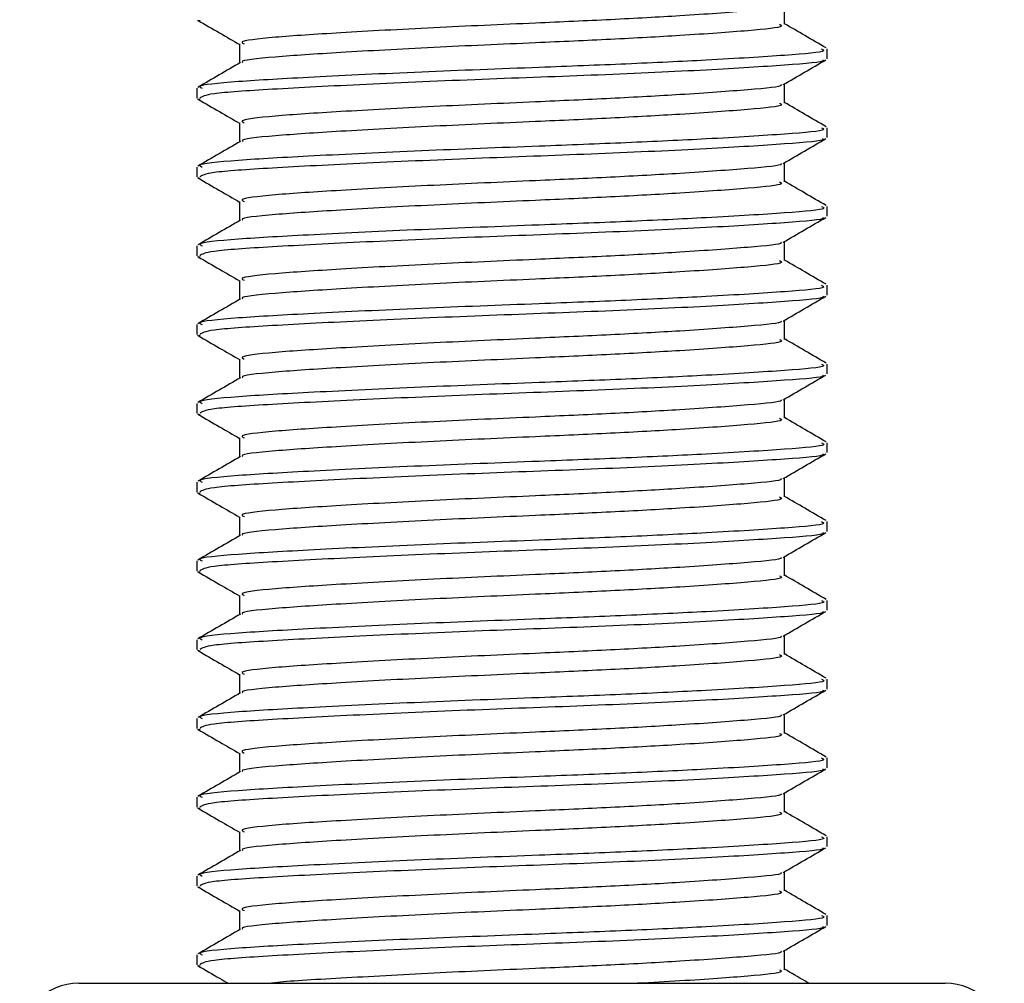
# Model space of a CAD drawing. Header units: millimetres. Extents: x 0 to 420, y 0 to 299.
# Tile 26 of 72: x 168.19 to 172.06, y 149.2 to 152.98. Entities that reach past the tile are written whole.
import ezdxf

# ---------------------------------------------------------------- set-up
doc = ezdxf.new("R2010")
doc.units = ezdxf.units.MM

msp = doc.modelspace()

# ---------------------------------------------------------------- linework, layer by layer
at = {"color": 7, "linetype": 'Continuous', "lineweight": 25}
for p, q in [((171.1959, 152.9644), (171.1959, 153.0399)), ((168.8886, 152.9811), (168.8991, 152.9794)), ((169.0544, 152.887), (169.0544, 152.8119)), ((171.3634, 152.8291), (171.3634, 152.8678)), ((168.8869, 152.7131), (168.8869, 152.6743)), ((171.1959, 152.6549), (171.1959, 152.7303)), ((168.8886, 152.6716), (168.8991, 152.6698)), ((169.0544, 152.5775), (169.0544, 152.5023)), ((171.3634, 152.5195), (171.3634, 152.5582)), ((168.8869, 152.4035), (168.8869, 152.3647)), ((171.1959, 152.3453), (171.1959, 152.4207)), ((168.8886, 152.362), (168.8991, 152.3603)), ((169.0544, 152.2679), (169.0544, 152.1927)), ((171.3634, 152.21), (171.3634, 152.2487)), ((168.8869, 152.094), (168.8869, 152.0551)), ((171.1959, 152.0357), (171.1959, 152.1112)), ((168.8886, 152.0524), (168.8991, 152.0507)), ((169.0544, 151.9583), (169.0544, 151.8831)), ((171.3634, 151.9004), (171.3634, 151.9391)), ((168.8869, 151.7844), (168.8869, 151.7455)), ((171.1959, 151.7261), (171.1959, 151.8016)), ((168.8886, 151.7428), (168.8991, 151.7411)), ((169.0544, 151.6487), (169.0544, 151.5736)), ((171.3634, 151.5908), (171.3634, 151.6295)), ((168.8869, 151.4748), (168.8869, 151.436)), ((171.1959, 151.4166), (171.1959, 151.492)), ((168.8886, 151.4333), (168.8991, 151.4316)), ((169.0544, 151.3392), (169.0544, 151.264)), ((171.3634, 151.2812), (171.3634, 151.3199)), ((168.8869, 151.1652), (168.8869, 151.1264)), ((171.1959, 151.107), (171.1959, 151.1825)), ((168.8886, 151.1237), (168.8991, 151.122)), ((169.0544, 151.0296), (169.0544, 150.9544)), ((171.3634, 150.9717), (171.3634, 151.0104)), ((168.8869, 150.8557), (168.8869, 150.8168)), ((171.1959, 150.7974), (171.1959, 150.8729)), ((168.8886, 150.8141), (168.8991, 150.8124)), ((169.0544, 150.72), (169.0544, 150.6449)), ((171.3634, 150.6621), (171.3634, 150.7008)), ((168.8869, 150.5461), (168.8869, 150.5073)), ((171.1959, 150.4879), (171.1959, 150.5633)), ((168.8886, 150.5046), (168.8991, 150.5028)), ((169.0544, 150.4105), (169.0544, 150.3353)), ((171.3634, 150.3525), (171.3634, 150.3912)), ((168.8869, 150.2365), (168.8869, 150.1977)), ((171.1959, 150.1783), (171.1959, 150.2537)), ((168.8886, 150.195), (168.8991, 150.1933)), ((169.0544, 150.1009), (169.0544, 150.0257)), ((171.3634, 150.043), (171.3634, 150.0817)), ((168.8869, 149.927), (168.8869, 149.8881)), ((171.1959, 149.8687), (171.1959, 149.9442)), ((168.8886, 149.8854), (168.8991, 149.8837)), ((169.0544, 149.7913), (169.0544, 149.7161)), ((171.3634, 149.7334), (171.3634, 149.7721)), ((168.8869, 149.6174), (168.8869, 149.5785)), ((171.1959, 149.5591), (171.1959, 149.6346)), ((168.8886, 149.5758), (168.8991, 149.5741)), ((169.0544, 149.4817), (169.0544, 149.4066)), ((171.3634, 149.4238), (171.3634, 149.4625)), ((168.8869, 149.3078), (168.8869, 149.269)), ((171.1959, 149.2496), (171.1959, 149.325)), ((168.8886, 149.2663), (168.8991, 149.2645)), ((168.4225, 149.1961), (171.8278, 149.1961))]:
    msp.add_line(p, q, dxfattribs=at)
for centre, start, end in [((168.4225, 148.9639), 90, 180), ((171.8278, 148.9639), 0, 90)]:
    msp.add_arc(centre, 0.2322, start, end, dxfattribs=at)
for points, knots in [([(171.1812, 153.0368), (171.1824, 153.0359), (171.1919, 153.0286), (171.0627, 153.0168), (170.8235, 152.9991), (170.5207, 152.9824), (170.1868, 152.9676), (169.8075, 152.9509), (169.439, 152.9305), (169.1778, 152.9134), (169.049, 152.8983), (169.0677, 152.8895), (169.0727, 152.8871)], [0, 0, 0, 0, 0.017009, 0.139543, 0.265156, 0.361718, 0.455008, 0.578979, 0.706402, 0.828904, 0.954563, 1, 1, 1, 1]), ([(168.8916, 152.9794), (168.9196, 152.9631), (168.9739, 152.9317), (169.0282, 152.9003), (169.0544, 152.8851)], [0, 0, 0, 0, 0.516356, 1, 1, 1, 1]), ([(171.1768, 152.9645), (171.1816, 152.9619), (171.1983, 152.9528), (171.0661, 152.9394), (170.8228, 152.9217), (170.5209, 152.905), (170.1867, 152.8902), (169.8078, 152.8735), (169.4382, 152.8531), (169.1808, 152.836), (169.0541, 152.8223), (169.0661, 152.815), (169.0676, 152.8141)], [0, 0, 0, 0, 0.049091, 0.171096, 0.296168, 0.392313, 0.485201, 0.608637, 0.73551, 0.857483, 0.9826, 1, 1, 1, 1]), ([(171.3604, 152.8714), (171.3323, 152.8876), (171.2775, 152.9194), (171.2227, 152.9511), (171.1959, 152.9666)], [0, 0, 0, 0, 0.51126, 1, 1, 1, 1]), ([(171.3413, 152.8678), (171.3469, 152.8652), (171.3664, 152.8561), (171.2134, 152.8426), (170.932, 152.825), (170.5828, 152.8082), (170.1964, 152.7934), (169.7579, 152.7768), (169.3316, 152.7564), (169.0297, 152.7393), (168.8807, 152.7242), (168.9022, 152.7154), (168.9079, 152.7131)], [0, 0, 0, 0, 0.048267, 0.166987, 0.288688, 0.38224, 0.472626, 0.592737, 0.716189, 0.834877, 0.956623, 1, 1, 1, 1]), ([(169.0581, 152.814), (169.0301, 152.7978), (168.974, 152.7653), (168.9179, 152.7328), (168.8899, 152.7166)], [0, 0, 0, 0, 0.4998987, 1, 1, 1, 1]), ([(171.3459, 152.8246), (171.3476, 152.8235), (171.3596, 152.816), (171.21, 152.804), (170.9083, 152.7847), (170.477, 152.7648), (170.0002, 152.748), (169.5389, 152.728), (169.1671, 152.7088), (168.9258, 152.6925), (168.9067, 152.6801), (168.8977, 152.6743)], [0, 0, 0, 0, 0.020946, 0.143106, 0.268332, 0.394812, 0.516438, 0.642835, 0.768197, 0.890263, 1, 1, 1, 1]), ([(171.1906, 152.7272), (171.2186, 152.7435), (171.2746, 152.7759), (171.3306, 152.8084), (171.3587, 152.8246)], [0, 0, 0, 0, 0.49991, 1, 1, 1, 1]), ([(171.1812, 152.7272), (171.1824, 152.7264), (171.1919, 152.7191), (171.0627, 152.7072), (170.8235, 152.6896), (170.5207, 152.6728), (170.1868, 152.658), (169.8075, 152.6413), (169.439, 152.6209), (169.1778, 152.6039), (169.049, 152.5887), (169.0677, 152.5799), (169.0727, 152.5776)], [0, 0, 0, 0, 0.017009, 0.139543, 0.265156, 0.361718, 0.455008, 0.578979, 0.706402, 0.828904, 0.954563, 1, 1, 1, 1]), ([(168.8916, 152.6698), (168.9196, 152.6536), (168.9739, 152.6222), (169.0282, 152.5907), (169.0544, 152.5755)], [0, 0, 0, 0, 0.516356, 1, 1, 1, 1]), ([(171.1768, 152.6549), (171.1816, 152.6523), (171.1983, 152.6432), (171.0661, 152.6298), (170.8228, 152.6122), (170.5209, 152.5954), (170.1867, 152.5806), (169.8078, 152.5639), (169.4382, 152.5435), (169.1808, 152.5265), (169.0541, 152.5128), (169.0661, 152.5054), (169.0676, 152.5045)], [0, 0, 0, 0, 0.049091, 0.171096, 0.296168, 0.392313, 0.485201, 0.608637, 0.73551, 0.857483, 0.9826, 1, 1, 1, 1]), ([(171.3604, 152.5618), (171.3323, 152.578), (171.2775, 152.6098), (171.2227, 152.6416), (171.1959, 152.6571)], [0, 0, 0, 0, 0.51126, 1, 1, 1, 1]), ([(171.3413, 152.5582), (171.3469, 152.5556), (171.3664, 152.5465), (171.2134, 152.5331), (170.932, 152.5154), (170.5828, 152.4987), (170.1964, 152.4839), (169.7579, 152.4672), (169.3316, 152.4468), (169.0297, 152.4297), (168.8807, 152.4146), (168.9022, 152.4058), (168.9079, 152.4035)], [0, 0, 0, 0, 0.048267, 0.166987, 0.288688, 0.38224, 0.472626, 0.592737, 0.716189, 0.834877, 0.956623, 1, 1, 1, 1]), ([(169.0581, 152.5044), (169.0301, 152.4882), (168.974, 152.4557), (168.9179, 152.4233), (168.8899, 152.407)], [0, 0, 0, 0, 0.499899, 1, 1, 1, 1]), ([(171.3459, 152.515), (171.3476, 152.5139), (171.3596, 152.5064), (171.21, 152.4944), (170.9083, 152.4752), (170.477, 152.4552), (170.0002, 152.4384), (169.5389, 152.4185), (169.1671, 152.3992), (168.9258, 152.3829), (168.9067, 152.3705), (168.8977, 152.3647)], [0, 0, 0, 0, 0.020946, 0.1431057, 0.2683321, 0.3948123, 0.5164381, 0.6428345, 0.7681974, 0.8902633, 1, 1, 1, 1]), ([(171.1906, 152.4177), (171.2186, 152.4339), (171.2746, 152.4663), (171.3306, 152.4988), (171.3587, 152.515)], [0, 0, 0, 0, 0.49991, 1, 1, 1, 1]), ([(171.1812, 152.4177), (171.1824, 152.4168), (171.1919, 152.4095), (171.0627, 152.3977), (170.8235, 152.38), (170.5207, 152.3632), (170.1868, 152.3484), (169.8075, 152.3318), (169.439, 152.3114), (169.1778, 152.2943), (169.049, 152.2791), (169.0677, 152.2703), (169.0727, 152.268)], [0, 0, 0, 0, 0.017009, 0.139543, 0.265156, 0.361718, 0.455008, 0.578979, 0.706402, 0.828904, 0.954563, 1, 1, 1, 1]), ([(168.8916, 152.3602), (168.9196, 152.344), (168.9739, 152.3126), (169.0282, 152.2812), (169.0544, 152.266)], [0, 0, 0, 0, 0.516356, 1, 1, 1, 1]), ([(171.1768, 152.3453), (171.1816, 152.3427), (171.1983, 152.3337), (171.0661, 152.3202), (170.8228, 152.3026), (170.5209, 152.2858), (170.1867, 152.271), (169.8078, 152.2544), (169.4382, 152.234), (169.1808, 152.2169), (169.0541, 152.2032), (169.0661, 152.1958), (169.0676, 152.1949)], [0, 0, 0, 0, 0.049091, 0.171096, 0.296168, 0.392313, 0.485201, 0.608637, 0.73551, 0.857483, 0.9826, 1, 1, 1, 1]), ([(171.3604, 152.2522), (171.3323, 152.2685), (171.2775, 152.3002), (171.2227, 152.332), (171.1959, 152.3475)], [0, 0, 0, 0, 0.51126, 1, 1, 1, 1]), ([(171.3413, 152.2487), (171.3469, 152.246), (171.3664, 152.2369), (171.2134, 152.2235), (170.932, 152.2059), (170.5828, 152.1891), (170.1964, 152.1743), (169.7579, 152.1576), (169.3316, 152.1372), (169.0297, 152.1202), (168.8807, 152.105), (168.9022, 152.0963), (168.9079, 152.094)], [0, 0, 0, 0, 0.048267, 0.166987, 0.288688, 0.38224, 0.472626, 0.592737, 0.716189, 0.834877, 0.956623, 1, 1, 1, 1]), ([(169.0581, 152.1948), (169.0301, 152.1786), (168.974, 152.1461), (168.9179, 152.1137), (168.8899, 152.0975)], [0, 0, 0, 0, 0.4998987, 1, 1, 1, 1]), ([(171.3459, 152.2055), (171.3476, 152.2044), (171.3596, 152.1969), (171.21, 152.1848), (170.9083, 152.1656), (170.477, 152.1456), (170.0002, 152.1288), (169.5389, 152.1089), (169.1671, 152.0897), (168.9258, 152.0733), (168.9067, 152.061), (168.8977, 152.0551)], [0, 0, 0, 0, 0.020946, 0.143106, 0.268332, 0.394812, 0.516438, 0.642835, 0.768197, 0.890263, 1, 1, 1, 1]), ([(171.1906, 152.1081), (171.2186, 152.1243), (171.2746, 152.1568), (171.3306, 152.1892), (171.3587, 152.2054)], [0, 0, 0, 0, 0.49991, 1, 1, 1, 1]), ([(171.1812, 152.1081), (171.1824, 152.1072), (171.1919, 152.0999), (171.0627, 152.0881), (170.8235, 152.0704), (170.5207, 152.0537), (170.1868, 152.0389), (169.8075, 152.0222), (169.439, 152.0018), (169.1778, 151.9847), (169.049, 151.9696), (169.0677, 151.9608), (169.0727, 151.9584)], [0, 0, 0, 0, 0.017009, 0.139543, 0.265156, 0.361718, 0.455008, 0.578979, 0.706402, 0.828904, 0.954563, 1, 1, 1, 1]), ([(168.8916, 152.0507), (168.9196, 152.0344), (168.9739, 152.003), (169.0282, 151.9716), (169.0544, 151.9564)], [0, 0, 0, 0, 0.516356, 1, 1, 1, 1]), ([(171.1768, 152.0357), (171.1816, 152.0332), (171.1983, 152.0241), (171.0661, 152.0106), (170.8228, 151.993), (170.5209, 151.9763), (170.1867, 151.9615), (169.8078, 151.9448), (169.4382, 151.9244), (169.1808, 151.9073), (169.0541, 151.8936), (169.0661, 151.8862), (169.0676, 151.8853)], [0, 0, 0, 0, 0.049091, 0.171096, 0.296168, 0.392313, 0.485201, 0.608637, 0.73551, 0.857483, 0.9826, 1, 1, 1, 1]), ([(171.3604, 151.9427), (171.3323, 151.9589), (171.2775, 151.9906), (171.2227, 152.0224), (171.1959, 152.0379)], [0, 0, 0, 0, 0.51126, 1, 1, 1, 1]), ([(171.3413, 151.9391), (171.3469, 151.9365), (171.3664, 151.9274), (171.2134, 151.9139), (170.932, 151.8963), (170.5828, 151.8795), (170.1964, 151.8647), (169.7579, 151.8481), (169.3316, 151.8276), (169.0297, 151.8106), (168.8807, 151.7955), (168.9022, 151.7867), (168.9079, 151.7844)], [0, 0, 0, 0, 0.048267, 0.166987, 0.288688, 0.38224, 0.472626, 0.592737, 0.716189, 0.834877, 0.956623, 1, 1, 1, 1]), ([(169.0581, 151.8853), (169.0301, 151.869), (168.974, 151.8366), (168.9179, 151.8041), (168.8899, 151.7879)], [0, 0, 0, 0, 0.499899, 1, 1, 1, 1]), ([(171.3459, 151.8959), (171.3476, 151.8948), (171.3596, 151.8873), (171.21, 151.8753), (170.9083, 151.856), (170.477, 151.836), (170.0002, 151.8193), (169.5389, 151.7993), (169.1671, 151.7801), (168.9258, 151.7638), (168.9067, 151.7514), (168.8977, 151.7455)], [0, 0, 0, 0, 0.020946, 0.143106, 0.268332, 0.394812, 0.516438, 0.642835, 0.768197, 0.890263, 1, 1, 1, 1]), ([(171.1906, 151.7985), (171.2186, 151.8148), (171.2746, 151.8472), (171.3306, 151.8796), (171.3587, 151.8959)], [0, 0, 0, 0, 0.49991, 1, 1, 1, 1]), ([(171.1812, 151.7985), (171.1824, 151.7976), (171.1919, 151.7903), (171.0627, 151.7785), (170.8235, 151.7608), (170.5207, 151.7441), (170.1868, 151.7293), (169.8075, 151.7126), (169.439, 151.6922), (169.1778, 151.6752), (169.049, 151.66), (169.0677, 151.6512), (169.0727, 151.6488)], [0, 0, 0, 0, 0.017009, 0.139543, 0.265156, 0.361718, 0.455008, 0.578979, 0.706402, 0.828904, 0.954563, 1, 1, 1, 1]), ([(168.8916, 151.7411), (168.9196, 151.7249), (168.9739, 151.6934), (169.0282, 151.662), (169.0544, 151.6468)], [0, 0, 0, 0, 0.516356, 1, 1, 1, 1]), ([(171.1768, 151.7262), (171.1816, 151.7236), (171.1983, 151.7145), (171.0661, 151.7011), (170.8228, 151.6835), (170.5209, 151.6667), (170.1867, 151.6519), (169.8078, 151.6352), (169.4382, 151.6148), (169.1808, 151.5978), (169.0541, 151.584), (169.0661, 151.5767), (169.0676, 151.5758)], [0, 0, 0, 0, 0.049091, 0.171096, 0.296168, 0.392313, 0.485201, 0.608637, 0.73551, 0.857483, 0.9826, 1, 1, 1, 1]), ([(171.3604, 151.6331), (171.3323, 151.6493), (171.2775, 151.6811), (171.2227, 151.7128), (171.1959, 151.7284)], [0, 0, 0, 0, 0.51126, 1, 1, 1, 1]), ([(171.3413, 151.6295), (171.3469, 151.6269), (171.3664, 151.6178), (171.2134, 151.6043), (170.932, 151.5867), (170.5828, 151.57), (170.1964, 151.5552), (169.7579, 151.5385), (169.3316, 151.5181), (169.0297, 151.501), (168.8807, 151.4859), (168.9022, 151.4771), (168.9079, 151.4748)], [0, 0, 0, 0, 0.048267, 0.166987, 0.288688, 0.38224, 0.472626, 0.592737, 0.716189, 0.834877, 0.956623, 1, 1, 1, 1]), ([(169.0581, 151.5757), (169.0301, 151.5595), (168.974, 151.527), (168.9179, 151.4945), (168.8899, 151.4783)], [0, 0, 0, 0, 0.499899, 1, 1, 1, 1]), ([(171.3459, 151.5863), (171.3476, 151.5852), (171.3596, 151.5777), (171.21, 151.5657), (170.9083, 151.5465), (170.477, 151.5265), (170.0002, 151.5097), (169.5389, 151.4897), (169.1671, 151.4705), (168.9258, 151.4542), (168.9067, 151.4418), (168.8977, 151.436)], [0, 0, 0, 0, 0.020946, 0.143106, 0.268332, 0.394812, 0.516438, 0.642835, 0.768197, 0.890263, 1, 1, 1, 1]), ([(171.1906, 151.489), (171.2186, 151.5052), (171.2746, 151.5376), (171.3306, 151.5701), (171.3587, 151.5863)], [0, 0, 0, 0, 0.49991, 1, 1, 1, 1]), ([(171.1812, 151.489), (171.1824, 151.4881), (171.1919, 151.4808), (171.0627, 151.4689), (170.8235, 151.4513), (170.5207, 151.4345), (170.1868, 151.4197), (169.8075, 151.4031), (169.439, 151.3826), (169.1778, 151.3656), (169.049, 151.3504), (169.0677, 151.3416), (169.0727, 151.3393)], [0, 0, 0, 0, 0.017009, 0.139543, 0.265156, 0.361718, 0.455008, 0.578979, 0.706402, 0.828904, 0.954563, 1, 1, 1, 1]), ([(168.8916, 151.4315), (168.9196, 151.4153), (168.9739, 151.3839), (169.0282, 151.3524), (169.0544, 151.3372)], [0, 0, 0, 0, 0.516356, 1, 1, 1, 1]), ([(171.1768, 151.4166), (171.1816, 151.414), (171.1983, 151.405), (171.0661, 151.3915), (170.8228, 151.3739), (170.5209, 151.3571), (170.1867, 151.3423), (169.8078, 151.3257), (169.4382, 151.3052), (169.1808, 151.2882), (169.0541, 151.2745), (169.0661, 151.2671), (169.0676, 151.2662)], [0, 0, 0, 0, 0.049091, 0.171096, 0.296168, 0.392313, 0.485201, 0.608637, 0.73551, 0.857483, 0.9826, 1, 1, 1, 1]), ([(171.3604, 151.3235), (171.3323, 151.3398), (171.2775, 151.3715), (171.2227, 151.4033), (171.1959, 151.4188)], [0, 0, 0, 0, 0.51126, 1, 1, 1, 1]), ([(171.3413, 151.3199), (171.3469, 151.3173), (171.3664, 151.3082), (171.2134, 151.2948), (170.932, 151.2771), (170.5828, 151.2604), (170.1964, 151.2456), (169.7579, 151.2289), (169.3316, 151.2085), (169.0297, 151.1914), (168.8807, 151.1763), (168.9022, 151.1676), (168.9079, 151.1652)], [0, 0, 0, 0, 0.048267, 0.166987, 0.288688, 0.38224, 0.472626, 0.592737, 0.716189, 0.834877, 0.956623, 1, 1, 1, 1]), ([(169.0581, 151.2661), (169.0301, 151.2499), (168.974, 151.2174), (168.9179, 151.185), (168.8899, 151.1687)], [0, 0, 0, 0, 0.499899, 1, 1, 1, 1]), ([(171.3459, 151.2768), (171.3476, 151.2757), (171.3596, 151.2681), (171.21, 151.2561), (170.9083, 151.2369), (170.477, 151.2169), (170.0002, 151.2001), (169.5389, 151.1802), (169.1671, 151.161), (168.9258, 151.1446), (168.9067, 151.1322), (168.8977, 151.1264)], [0, 0, 0, 0, 0.020946, 0.143106, 0.268332, 0.394812, 0.516438, 0.642835, 0.768197, 0.890263, 1, 1, 1, 1]), ([(171.1906, 151.1794), (171.2186, 151.1956), (171.2746, 151.2281), (171.3306, 151.2605), (171.3587, 151.2767)], [0, 0, 0, 0, 0.49991, 1, 1, 1, 1]), ([(171.1812, 151.1794), (171.1824, 151.1785), (171.1919, 151.1712), (171.0627, 151.1594), (170.8235, 151.1417), (170.5207, 151.1249), (170.1868, 151.1101), (169.8075, 151.0935), (169.439, 151.0731), (169.1778, 151.056), (169.049, 151.0409), (169.0677, 151.032), (169.0727, 151.0297)], [0, 0, 0, 0, 0.017009, 0.139543, 0.265156, 0.361718, 0.455008, 0.578979, 0.706402, 0.828904, 0.954563, 1, 1, 1, 1]), ([(168.8916, 151.1219), (168.9196, 151.1057), (168.9739, 151.0743), (169.0282, 151.0429), (169.0544, 151.0277)], [0, 0, 0, 0, 0.516356, 1, 1, 1, 1]), ([(171.1768, 151.107), (171.1816, 151.1044), (171.1983, 151.0954), (171.0661, 151.0819), (170.8228, 151.0643), (170.5209, 151.0476), (170.1867, 151.0328), (169.8078, 151.0161), (169.4382, 150.9957), (169.1808, 150.9786), (169.0541, 150.9649), (169.0661, 150.9575), (169.0676, 150.9566)], [0, 0, 0, 0, 0.049091, 0.171096, 0.296168, 0.392313, 0.485201, 0.608637, 0.73551, 0.857483, 0.9826, 1, 1, 1, 1]), ([(171.3604, 151.014), (171.3323, 151.0302), (171.2775, 151.0619), (171.2227, 151.0937), (171.1959, 151.1092)], [0, 0, 0, 0, 0.5112595, 1, 1, 1, 1]), ([(171.3413, 151.0104), (171.3469, 151.0077), (171.3664, 150.9987), (171.2134, 150.9852), (170.932, 150.9676), (170.5828, 150.9508), (170.1964, 150.936), (169.7579, 150.9193), (169.3316, 150.8989), (169.0297, 150.8819), (168.8807, 150.8668), (168.9022, 150.858), (168.9079, 150.8557)], [0, 0, 0, 0, 0.0482673, 0.1669875, 0.2886879, 0.3822403, 0.4726264, 0.5927373, 0.7161886, 0.8348774, 0.9566226, 1, 1, 1, 1]), ([(169.0581, 150.9566), (169.0301, 150.9403), (168.974, 150.9079), (168.9179, 150.8754), (168.8899, 150.8592)], [0, 0, 0, 0, 0.499899, 1, 1, 1, 1]), ([(171.3459, 150.9672), (171.3476, 150.9661), (171.3596, 150.9586), (171.21, 150.9465), (170.9083, 150.9273), (170.477, 150.9073), (170.0002, 150.8905), (169.5389, 150.8706), (169.1671, 150.8514), (168.9258, 150.835), (168.9067, 150.8227), (168.8977, 150.8168)], [0, 0, 0, 0, 0.020946, 0.143106, 0.268332, 0.394812, 0.516438, 0.642835, 0.768197, 0.890263, 1, 1, 1, 1]), ([(171.1906, 150.8698), (171.2186, 150.886), (171.2746, 150.9185), (171.3306, 150.9509), (171.3587, 150.9672)], [0, 0, 0, 0, 0.49991, 1, 1, 1, 1]), ([(171.1812, 150.8698), (171.1824, 150.8689), (171.1919, 150.8616), (171.0627, 150.8498), (170.8235, 150.8321), (170.5207, 150.8154), (170.1868, 150.8006), (169.8075, 150.7839), (169.439, 150.7635), (169.1778, 150.7464), (169.049, 150.7313), (169.0677, 150.7225), (169.0727, 150.7201)], [0, 0, 0, 0, 0.017009, 0.139543, 0.265156, 0.361718, 0.455008, 0.578979, 0.706402, 0.828904, 0.954563, 1, 1, 1, 1]), ([(168.8916, 150.8124), (168.9196, 150.7961), (168.9739, 150.7647), (169.0282, 150.7333), (169.0544, 150.7181)], [0, 0, 0, 0, 0.5163558, 1, 1, 1, 1]), ([(171.1768, 150.7975), (171.1816, 150.7949), (171.1983, 150.7858), (171.0661, 150.7724), (170.8228, 150.7547), (170.5209, 150.738), (170.1867, 150.7232), (169.8078, 150.7065), (169.4382, 150.6861), (169.1808, 150.669), (169.0541, 150.6553), (169.0661, 150.648), (169.0676, 150.6471)], [0, 0, 0, 0, 0.049091, 0.171096, 0.296168, 0.392313, 0.485201, 0.608637, 0.73551, 0.857483, 0.9826, 1, 1, 1, 1]), ([(171.3604, 150.7044), (171.3323, 150.7206), (171.2775, 150.7524), (171.2227, 150.7841), (171.1959, 150.7996)], [0, 0, 0, 0, 0.51126, 1, 1, 1, 1]), ([(171.3413, 150.7008), (171.3469, 150.6982), (171.3664, 150.6891), (171.2134, 150.6756), (170.932, 150.658), (170.5828, 150.6412), (170.1964, 150.6264), (169.7579, 150.6098), (169.3316, 150.5894), (169.0297, 150.5723), (168.8807, 150.5572), (168.9022, 150.5484), (168.9079, 150.5461)], [0, 0, 0, 0, 0.048267, 0.166987, 0.288688, 0.38224, 0.472626, 0.592737, 0.716189, 0.834877, 0.956623, 1, 1, 1, 1]), ([(169.0581, 150.647), (169.0301, 150.6308), (168.974, 150.5983), (168.9179, 150.5658), (168.8899, 150.5496)], [0, 0, 0, 0, 0.499899, 1, 1, 1, 1]), ([(171.3459, 150.6576), (171.3476, 150.6565), (171.3596, 150.649), (171.21, 150.637), (170.9083, 150.6177), (170.477, 150.5978), (170.0002, 150.581), (169.5389, 150.561), (169.1671, 150.5418), (168.9258, 150.5255), (168.9067, 150.5131), (168.8977, 150.5073)], [0, 0, 0, 0, 0.020946, 0.143106, 0.268332, 0.394812, 0.516438, 0.642835, 0.768197, 0.890263, 1, 1, 1, 1]), ([(171.1906, 150.5602), (171.2186, 150.5765), (171.2746, 150.6089), (171.3306, 150.6414), (171.3587, 150.6576)], [0, 0, 0, 0, 0.49991, 1, 1, 1, 1]), ([(171.1812, 150.5602), (171.1824, 150.5594), (171.1919, 150.5521), (171.0627, 150.5402), (170.8235, 150.5225), (170.5207, 150.5058), (170.1868, 150.491), (169.8075, 150.4743), (169.439, 150.4539), (169.1778, 150.4369), (169.049, 150.4217), (169.0677, 150.4129), (169.0727, 150.4106)], [0, 0, 0, 0, 0.017009, 0.139543, 0.265156, 0.361718, 0.455008, 0.578979, 0.706402, 0.828904, 0.954563, 1, 1, 1, 1]), ([(168.8916, 150.5028), (168.9196, 150.4866), (168.9739, 150.4552), (169.0282, 150.4237), (169.0544, 150.4085)], [0, 0, 0, 0, 0.516356, 1, 1, 1, 1]), ([(171.1768, 150.4879), (171.1816, 150.4853), (171.1983, 150.4762), (171.0661, 150.4628), (170.8228, 150.4452), (170.5209, 150.4284), (170.1867, 150.4136), (169.8078, 150.3969), (169.4382, 150.3765), (169.1808, 150.3595), (169.0541, 150.3458), (169.0661, 150.3384), (169.0676, 150.3375)], [0, 0, 0, 0, 0.049091, 0.171096, 0.296168, 0.392313, 0.485201, 0.608637, 0.73551, 0.857483, 0.9826, 1, 1, 1, 1]), ([(171.3604, 150.3948), (171.3323, 150.411), (171.2775, 150.4428), (171.2227, 150.4745), (171.1959, 150.4901)], [0, 0, 0, 0, 0.51126, 1, 1, 1, 1]), ([(171.3413, 150.3912), (171.3469, 150.3886), (171.3664, 150.3795), (171.2134, 150.366), (170.932, 150.3484), (170.5828, 150.3317), (170.1964, 150.3169), (169.7579, 150.3002), (169.3316, 150.2798), (169.0297, 150.2627), (168.8807, 150.2476), (168.9022, 150.2388), (168.9079, 150.2365)], [0, 0, 0, 0, 0.048267, 0.166987, 0.288688, 0.38224, 0.472626, 0.592737, 0.716189, 0.834877, 0.956623, 1, 1, 1, 1]), ([(169.0581, 150.3374), (169.0301, 150.3212), (168.974, 150.2887), (168.9179, 150.2563), (168.8899, 150.24)], [0, 0, 0, 0, 0.499899, 1, 1, 1, 1]), ([(171.3459, 150.348), (171.3476, 150.3469), (171.3596, 150.3394), (171.21, 150.3274), (170.9083, 150.3082), (170.477, 150.2882), (170.0002, 150.2714), (169.5389, 150.2515), (169.1671, 150.2322), (168.9258, 150.2159), (168.9067, 150.2035), (168.8977, 150.1977)], [0, 0, 0, 0, 0.020946, 0.143106, 0.268332, 0.394812, 0.516438, 0.642835, 0.768197, 0.890263, 1, 1, 1, 1]), ([(171.1906, 150.2507), (171.2186, 150.2669), (171.2746, 150.2993), (171.3306, 150.3318), (171.3587, 150.348)], [0, 0, 0, 0, 0.49991, 1, 1, 1, 1]), ([(171.1812, 150.2507), (171.1824, 150.2498), (171.1919, 150.2425), (171.0627, 150.2307), (170.8235, 150.213), (170.5207, 150.1962), (170.1868, 150.1814), (169.8075, 150.1648), (169.439, 150.1444), (169.1778, 150.1273), (169.049, 150.1121), (169.0677, 150.1033), (169.0727, 150.101)], [0, 0, 0, 0, 0.017009, 0.139543, 0.265156, 0.361718, 0.455008, 0.578979, 0.706402, 0.828904, 0.954563, 1, 1, 1, 1]), ([(168.8916, 150.1932), (168.9196, 150.177), (168.9739, 150.1456), (169.0282, 150.1142), (169.0544, 150.0989)], [0, 0, 0, 0, 0.5163558, 1, 1, 1, 1]), ([(171.1768, 150.1783), (171.1816, 150.1757), (171.1983, 150.1667), (171.0661, 150.1532), (170.8228, 150.1356), (170.5209, 150.1188), (170.1867, 150.104), (169.8078, 150.0874), (169.4382, 150.067), (169.1808, 150.0499), (169.0541, 150.0362), (169.0661, 150.0288), (169.0676, 150.0279)], [0, 0, 0, 0, 0.049091, 0.171096, 0.296168, 0.392313, 0.485201, 0.608637, 0.73551, 0.857483, 0.9826, 1, 1, 1, 1]), ([(171.3604, 150.0852), (171.3323, 150.1015), (171.2775, 150.1332), (171.2227, 150.165), (171.1959, 150.1805)], [0, 0, 0, 0, 0.5112595, 1, 1, 1, 1]), ([(171.3413, 150.0817), (171.3469, 150.079), (171.3664, 150.0699), (171.2134, 150.0565), (170.932, 150.0389), (170.5828, 150.0221), (170.1964, 150.0073), (169.7579, 149.9906), (169.3316, 149.9702), (169.0297, 149.9532), (168.8807, 149.938), (168.9022, 149.9293), (168.9079, 149.927)], [0, 0, 0, 0, 0.0482673, 0.1669875, 0.2886879, 0.3822403, 0.4726264, 0.5927373, 0.7161886, 0.8348774, 0.9566226, 1, 1, 1, 1]), ([(169.0581, 150.0278), (169.0301, 150.0116), (168.974, 149.9791), (168.9179, 149.9467), (168.8899, 149.9305)], [0, 0, 0, 0, 0.499899, 1, 1, 1, 1]), ([(171.3459, 150.0385), (171.3476, 150.0374), (171.3596, 150.0299), (171.21, 150.0178), (170.9083, 149.9986), (170.477, 149.9786), (170.0002, 149.9618), (169.5389, 149.9419), (169.1671, 149.9227), (168.9258, 149.9063), (168.9067, 149.894), (168.8977, 149.8881)], [0, 0, 0, 0, 0.020946, 0.143106, 0.268332, 0.394812, 0.516438, 0.642835, 0.768197, 0.890263, 1, 1, 1, 1]), ([(171.1906, 149.9411), (171.2186, 149.9573), (171.2746, 149.9898), (171.3306, 150.0222), (171.3587, 150.0384)], [0, 0, 0, 0, 0.49991, 1, 1, 1, 1]), ([(171.1812, 149.9411), (171.1824, 149.9402), (171.1919, 149.9329), (171.0627, 149.9211), (170.8235, 149.9034), (170.5207, 149.8867), (170.1868, 149.8719), (169.8075, 149.8552), (169.439, 149.8348), (169.1778, 149.8177), (169.049, 149.8026), (169.0677, 149.7938), (169.0727, 149.7914)], [0, 0, 0, 0, 0.017009, 0.139543, 0.265156, 0.361718, 0.455008, 0.578979, 0.706402, 0.828904, 0.954563, 1, 1, 1, 1]), ([(168.8916, 149.8837), (168.9196, 149.8674), (168.9739, 149.836), (169.0282, 149.8046), (169.0544, 149.7894)], [0, 0, 0, 0, 0.516356, 1, 1, 1, 1]), ([(171.1768, 149.8687), (171.1816, 149.8661), (171.1983, 149.8571), (171.0661, 149.8436), (170.8228, 149.826), (170.5209, 149.8093), (170.1867, 149.7945), (169.8078, 149.7778), (169.4382, 149.7574), (169.1808, 149.7403), (169.0541, 149.7266), (169.0661, 149.7192), (169.0676, 149.7183)], [0, 0, 0, 0, 0.049091, 0.171096, 0.296168, 0.392313, 0.485201, 0.608637, 0.73551, 0.857483, 0.9826, 1, 1, 1, 1]), ([(171.3604, 149.7757), (171.3323, 149.7919), (171.2775, 149.8236), (171.2227, 149.8554), (171.1959, 149.8709)], [0, 0, 0, 0, 0.51126, 1, 1, 1, 1]), ([(171.3413, 149.7721), (171.3469, 149.7695), (171.3664, 149.7604), (171.2134, 149.7469), (170.932, 149.7293), (170.5828, 149.7125), (170.1964, 149.6977), (169.7579, 149.6811), (169.3316, 149.6606), (169.0297, 149.6436), (168.8807, 149.6285), (168.9022, 149.6197), (168.9079, 149.6174)], [0, 0, 0, 0, 0.048267, 0.166987, 0.288688, 0.38224, 0.472626, 0.592737, 0.716189, 0.834877, 0.956623, 1, 1, 1, 1]), ([(169.0581, 149.7183), (169.0301, 149.702), (168.974, 149.6696), (168.9179, 149.6371), (168.8899, 149.6209)], [0, 0, 0, 0, 0.499899, 1, 1, 1, 1]), ([(171.3459, 149.7289), (171.3476, 149.7278), (171.3596, 149.7203), (171.21, 149.7083), (170.9083, 149.689), (170.477, 149.669), (170.0002, 149.6523), (169.5389, 149.6323), (169.1671, 149.6131), (168.9258, 149.5967), (168.9067, 149.5844), (168.8977, 149.5785)], [0, 0, 0, 0, 0.020946, 0.143106, 0.268332, 0.394812, 0.516438, 0.642835, 0.768197, 0.890263, 1, 1, 1, 1]), ([(171.1906, 149.6315), (171.2186, 149.6477), (171.2746, 149.6802), (171.3306, 149.7126), (171.3587, 149.7289)], [0, 0, 0, 0, 0.49991, 1, 1, 1, 1]), ([(171.1812, 149.6315), (171.1824, 149.6306), (171.1919, 149.6233), (171.0627, 149.6115), (170.8235, 149.5938), (170.5207, 149.5771), (170.1868, 149.5623), (169.8075, 149.5456), (169.439, 149.5252), (169.1778, 149.5082), (169.049, 149.493), (169.0677, 149.4842), (169.0727, 149.4818)], [0, 0, 0, 0, 0.017009, 0.139543, 0.265156, 0.361718, 0.455008, 0.578979, 0.706402, 0.828904, 0.954563, 1, 1, 1, 1]), ([(168.8916, 149.5741), (168.9196, 149.5579), (168.9739, 149.5264), (169.0282, 149.495), (169.0544, 149.4798)], [0, 0, 0, 0, 0.516356, 1, 1, 1, 1]), ([(171.1768, 149.5592), (171.1816, 149.5566), (171.1983, 149.5475), (171.0661, 149.5341), (170.8228, 149.5165), (170.5209, 149.4997), (170.1867, 149.4849), (169.8078, 149.4682), (169.4382, 149.4478), (169.1808, 149.4308), (169.0541, 149.417), (169.0661, 149.4097), (169.0676, 149.4088)], [0, 0, 0, 0, 0.049091, 0.171096, 0.296168, 0.392313, 0.485201, 0.608637, 0.73551, 0.857483, 0.9826, 1, 1, 1, 1]), ([(171.3604, 149.4661), (171.3323, 149.4823), (171.2775, 149.5141), (171.2227, 149.5458), (171.1959, 149.5614)], [0, 0, 0, 0, 0.51126, 1, 1, 1, 1]), ([(171.3413, 149.4625), (171.3469, 149.4599), (171.3664, 149.4508), (171.2134, 149.4373), (170.932, 149.4197), (170.5828, 149.403), (170.1964, 149.3882), (169.7579, 149.3715), (169.3316, 149.3511), (169.0297, 149.334), (168.8807, 149.3189), (168.9022, 149.3101), (168.9079, 149.3078)], [0, 0, 0, 0, 0.048267, 0.166987, 0.288688, 0.38224, 0.472626, 0.592737, 0.716189, 0.834877, 0.956623, 1, 1, 1, 1]), ([(169.0581, 149.4087), (169.0301, 149.3925), (168.974, 149.36), (168.9179, 149.3275), (168.8899, 149.3113)], [0, 0, 0, 0, 0.499899, 1, 1, 1, 1]), ([(171.3459, 149.4193), (171.3476, 149.4182), (171.3596, 149.4107), (171.21, 149.3987), (170.9083, 149.3795), (170.477, 149.3595), (170.0002, 149.3427), (169.5389, 149.3227), (169.1671, 149.3035), (168.9258, 149.2872), (168.9067, 149.2748), (168.8977, 149.269)], [0, 0, 0, 0, 0.020946, 0.143106, 0.268332, 0.394812, 0.516438, 0.642835, 0.768197, 0.890263, 1, 1, 1, 1]), ([(171.1906, 149.322), (171.2186, 149.3382), (171.2746, 149.3706), (171.3306, 149.4031), (171.3587, 149.4193)], [0, 0, 0, 0, 0.49991, 1, 1, 1, 1]), ([(171.1812, 149.322), (171.1824, 149.3211), (171.1919, 149.3138), (171.0627, 149.3019), (170.8236, 149.2843), (170.5206, 149.2675), (170.1874, 149.2527), (169.8046, 149.2361), (169.45, 149.2155), (169.2302, 149.2038), (169.1848, 149.1968), (169.1799, 149.1961)], [0, 0, 0, 0, 0.020155, 0.165353, 0.314201, 0.428623, 0.539169, 0.68607, 0.837062, 0.982222, 1, 1, 1, 1]), ([(168.8916, 149.2645), (168.9196, 149.2483), (168.9591, 149.2255), (168.9984, 149.2027), (169.0098, 149.1961)], [0, 0, 0, 0, 0.711272, 1, 1, 1, 1]), ([(171.1768, 149.2496), (171.1816, 149.247), (171.1985, 149.2379), (171.0644, 149.2245), (170.8544, 149.2087), (170.6754, 149.1991), (170.6181, 149.1961)], [0, 0, 0, 0, 0.138297, 0.482006, 0.834352, 1, 1, 1, 1]), ([(171.2921, 149.1961), (171.2868, 149.1991), (171.2547, 149.2177), (171.2227, 149.2363), (171.1959, 149.2518)], [0, 0, 0, 0, 0.1641848, 1, 1, 1, 1])]:
    msp.add_open_spline(points, degree=3, knots=knots, dxfattribs=at)

doc.saveas('drawing.dxf')
